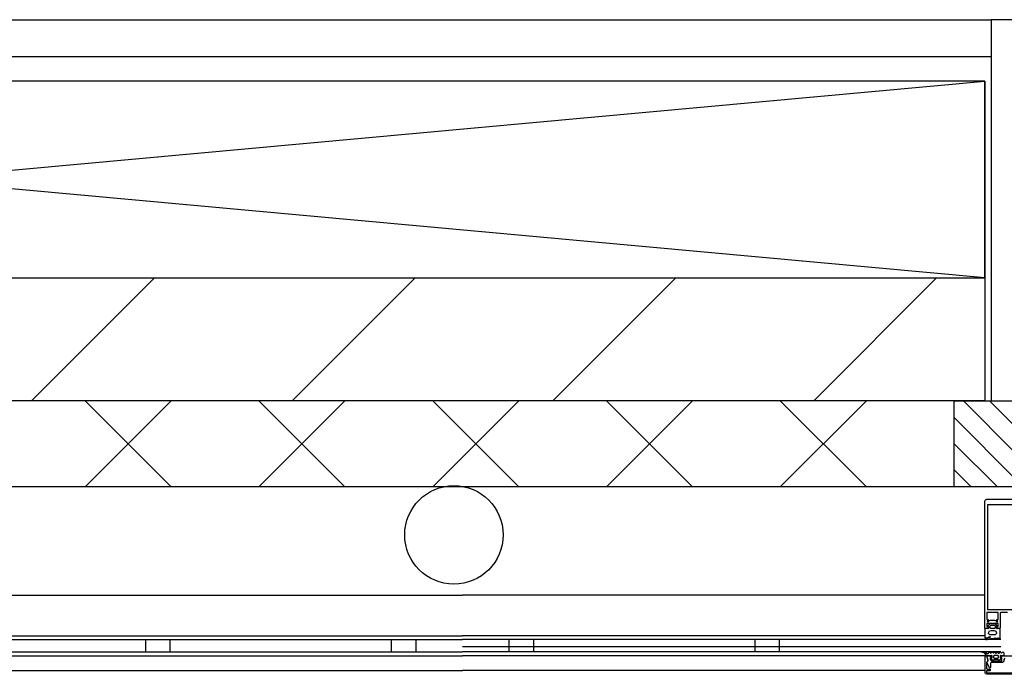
# Model space of a CAD drawing. Header units: millimetres. Extents: x -532 to 413144, y -532 to 654275.
# Tile 21 of 210: x 19890 to 20691, y 12328 to 12860. Entities that reach past the tile are written whole.
import ezdxf

# ---------------------------------------------------------------- set-up
doc = ezdxf.new("R2010")
doc.units = ezdxf.units.MM
doc.header["$LTSCALE"] = 100
for name, color, linetype in [('A-0210-WAND-BU', 7, 'Continuous'), ('A-0216-WAND-BU-ISO', 7, 'Continuous'), ('A-0220-WAND-BI-ARC', 254, 'Continuous'), ('A-0270-DAK', 7, 'Continuous'), ('A-0310-KOZIJN-BU', 7, 'Continuous'), ('BL40----_AFWERKING', 1, 'Continuous')]:
    doc.layers.add(name, color=color, linetype=linetype)

msp = doc.modelspace()

# ---------------------------------------------------------------- hatches: boundary and pattern name
at = {"layer": 'A-0220-WAND-BI-ARC'}
h = msp.add_hatch(dxfattribs=at)
h.set_pattern_fill('ARKEY_AU__100P_13', color=256, angle=-90, style=0, pattern_type=0)
h.set_pattern_definition([(45, (-281611.93, 347010.56), (106.06602, -106.066017), [])])
h.paths.add_polyline_path([(20675, 12650), (20675, 12550), (18925, 12550), (18925, 12650)], flags=0)

# ---------------------------------------------------------------- linework, layer by layer
at = {"layer": 'A-0210-WAND-BU', "ltscale": 10}
for points in [[(18925, 12650), (20675, 12650)], [(20675, 12650), (20675, 12550)], [(20675, 12550), (18925, 12550)]]:
    msp.add_lwpolyline(points, dxfattribs=at)
at = {"layer": 'A-0216-WAND-BU-ISO'}
for p, q in [((19942.875, 12480), (20012.875, 12550)), ((20012.875, 12480), (19942.875, 12550)), ((20084.3125, 12480), (20154.3125, 12550)), ((20154.3125, 12480), (20084.3125, 12550)), ((20225.71875, 12480), (20295.71875, 12550)), ((20295.71875, 12480), (20225.71875, 12550)), ((20367.15625, 12480), (20437.15625, 12550)), ((20437.15625, 12480), (20367.15625, 12550)), ((20508.5625, 12480), (20578.5625, 12550)), ((20578.5625, 12480), (20508.5625, 12550))]:
    msp.add_line(p, q, dxfattribs=at)
at = {"layer": 'A-0216-WAND-BU-ISO', "ltscale": 10}
for points in [[(20650, 12550), (18950, 12550)], [(20650, 12480), (18950, 12480)]]:
    msp.add_lwpolyline(points, dxfattribs=at)
at = {"layer": 'A-0270-DAK'}
for p, q in [((20700, 12507.5625), (20657.5625, 12550.03125)), ((20700, 12528.78125), (20678.78125, 12550)), ((20700, 12486.34375), (20650, 12536.375)), ((20685.15625, 12480), (20650, 12515.15625)), ((20663.90625, 12480), (20650, 12493.9375))]:
    msp.add_line(p, q, dxfattribs=at)
at = {"layer": 'A-0270-DAK', "ltscale": 10}
msp.add_lwpolyline([(20700, 12550), (20700, 12480), (20650, 12480), (20650, 12550)], close=True, dxfattribs=at)
at = {"layer": 'A-0310-KOZIJN-BU'}
for p, q in [((19992, 12356), (19992, 12346)), ((20012, 12356), (20012, 12346)), ((20192, 12356), (20192, 12346)), ((20212, 12356), (20212, 12346)), ((20288, 12350), (20288, 12356)), ((20288, 12346), (20288, 12356)), ((20308, 12350), (20308, 12356)), ((20308, 12346), (20308, 12356)), ((20488, 12350), (20488, 12356)), ((20488, 12346), (20488, 12356)), ((20508, 12350), (20508, 12356)), ((20508, 12346), (20508, 12356))]:
    msp.add_line(p, q, dxfattribs=at)
at = {"layer": 'A-0310-KOZIJN-BU', "ltscale": 10}
for points in [[(20693.5, 12378), (20687.9375, 12378), (20687.4375, 12377.5), (20687.4375, 12365.375), (20686.9375, 12364.875), (20685.625, 12364.875), (20684.75, 12365.75), (20684.75, 12366.375), (20685.9375, 12366.375), (20685.9375, 12369), (20681.5, 12369), (20681.25, 12369.25), (20681, 12369), (20676.5, 12369), (20676.5, 12366.375), (20677.75, 12366.375), (20677.75, 12365.75), (20677, 12364.9375), (20675, 12365), (20675, 12468.5), (20675.5, 12469.5), (20676.5, 12470), (20723.625, 12470)], [(19825, 12391.9375), (20250, 12391.9375)], [(20675, 12391.9375), (20250, 12391.9375)], [(19812, 12356), (20250, 12356)], [(19825, 12359), (20250, 12359)], [(20675, 12359), (20250, 12359)], [(20688, 12356), (20250, 12356)], [(20688, 12356), (20250, 12356)], [(19812, 12346), (20250, 12346)], [(20688, 12350), (20250, 12350)], [(20688, 12346), (20250, 12346)], [(19825, 12342.625), (20250, 12342.625)], [(19825, 12342.625), (20250, 12342.625)], [(20675, 12342.625), (20250, 12342.625)], [(20675, 12342.625), (20250, 12342.625)], [(20675.125, 12329.125), (20675.125, 12342.625)], [(20675.125, 12342.625), (20676.25, 12342.625)], [(20676.25, 12342.625), (20677.375, 12339)], [(20676.625, 12337.5), (20676.375, 12336.75)], [(20677.625, 12338.8125), (20676.625, 12342.625)], [(20676.625, 12342.625), (20679.875, 12342.625)], [(20677.375, 12339), (20676.625, 12337.5)], [(20676.625, 12337.5625), (20676.875, 12337.875)], [(20677.5, 12335.8125), (20676.625, 12337.5625)], [(20676.875, 12337.875), (20677.5, 12338.25)], [(20677.5, 12338.25), (20677.625, 12338.5625)], [(20677.625, 12338.5625), (20677.625, 12338.8125)], [(20680.625, 12341.1875), (20679.375, 12341.1875)], [(20679.375, 12341.1875), (20679.375, 12339.625)], [(20679.375, 12339.625), (20680.375, 12338.625)], [(20680.125, 12337.125), (20679.625, 12336.625)], [(20679.875, 12342.625), (20680.625, 12341.8125)], [(20689.3125, 12337.125), (20680.125, 12337.125)], [(20680.375, 12338.625), (20688.8125, 12338.625)], [(20680.625, 12341.8125), (20680.625, 12341.1875)], [(20686.1875, 12342.375), (20685.75, 12342.8125), (20682.5, 12342.8125), (20682, 12342.375), (20682, 12341.1875), (20682.5, 12340.8125), (20685.75, 12340.8125), (20686.1875, 12341.1875), (20686.1875, 12342.3125), (20686.1875, 12342.375)], [(20687.625, 12341.8125), (20688.375, 12342.625)], [(20687.625, 12341.1875), (20687.625, 12341.8125)], [(20688.8125, 12341.1875), (20687.625, 12341.1875)], [(20688.375, 12342.625), (20711.75, 12342.625)], [(20688.8125, 12338.625), (20688.8125, 12341.1875)], [(20690.3125, 12338.125), (20689.3125, 12337.125)], [(20691.3125, 12340.625), (20690.3125, 12339.625)], [(20690.3125, 12339.625), (20690.3125, 12338.125)], [(19825, 12330.625), (20250, 12330.625)], [(20675, 12330.625), (20250, 12330.625)], [(20675.625, 12328.0625), (20675.125, 12329.125)], [(20676.375, 12336.75), (20676.375, 12332.21875)], [(20676.375, 12332.21875), (20676.875, 12331.71875)], [(20679.375, 12330.5), (20676.375, 12330.5)], [(20676.375, 12330.5), (20676.375, 12328.8125)], [(20676.875, 12331.71875), (20679.375, 12331.71875)], [(20678, 12334.75), (20677.5, 12335.8125)], [(20678.75, 12332.90625), (20678, 12334.75)], [(20679.125, 12332.71875), (20678.75, 12332.90625)], [(20679.375, 12332.8125), (20679.125, 12332.71875)], [(20679.625, 12333.21875), (20679.375, 12332.8125)], [(20679.375, 12331.71875), (20679.375, 12330.5)], [(20679.625, 12336.625), (20679.625, 12333.21875)], [(20676.625, 12327.625), (20675.625, 12328.0625)], [(20676.375, 12328.8125), (20723.75, 12328.8125)], [(20723.5, 12327.625), (20676.625, 12327.625)]]:
    msp.add_lwpolyline(points, dxfattribs=at)
for points in [[(20677.125, 12465.5), (20677.125, 12380.25), (20722.875, 12380.25), (20722.875, 12465.5)], [(20685.9375, 12378), (20681.5, 12378), (20681.25, 12378.125), (20681, 12378), (20676.5, 12378), (20676.5, 12372.25), (20677.75, 12372.25), (20677.75, 12371.625), (20677.125, 12371), (20677, 12370.5), (20677.5, 12370.125), (20677.75, 12370.25), (20678.875, 12371.375), (20679.625, 12371.625), (20682.875, 12371.625), (20683.625, 12371.375), (20684.6875, 12370.25), (20685, 12370.125), (20685.5, 12370.5), (20685.375, 12371), (20684.75, 12371.625), (20684.75, 12372.25), (20685.9375, 12372.25)], [(20675, 12364.8125), (20675, 12357.375), (20675.25, 12357.1875), (20676.5, 12357.1875), (20677, 12357.28125), (20679.125, 12358.25), (20679.5, 12358.1875), (20679.625, 12358.03125), (20679, 12357.46875), (20678.5, 12357.3125), (20677.25, 12357.03125), (20676.25, 12356.9375), (20675.75, 12356.90625), (20675.125, 12356.3125), (20675.125, 12356.1875), (20675.75, 12356), (20676.375, 12356), (20676.875, 12356.0625), (20677.375, 12356.125), (20679.125, 12356.5), (20679.875, 12356.75), (20681.625, 12356.9375), (20682.125, 12356.125), (20682.375, 12356), (20682.625, 12356.125), (20683.125, 12356.96875), (20683.5, 12357.1875), (20683.75, 12356.96875), (20684.25, 12356.125), (20684.5625, 12356), (20684.8125, 12356.1875), (20685.25, 12356.96875), (20685.6875, 12357.1875), (20686, 12356.96875), (20686.5, 12356.125), (20686.8125, 12356), (20687, 12356.125), (20687.4375, 12356.875), (20687.4375, 12364.8125), (20685.4375, 12364.8125), (20684.875, 12364.6875), (20684.625, 12364.75), (20684.5, 12365), (20684.5, 12366.5625), (20685.3125, 12366.5625), (20685.3125, 12366.875), (20683.875, 12368.3125), (20683.375, 12368.5625), (20679.125, 12368.5625), (20678.625, 12368.25), (20677.125, 12366.875), (20677.125, 12366.5625), (20678, 12366.5625), (20678, 12365), (20677.875, 12364.75), (20677.625, 12364.6875), (20677, 12364.8125)], [(20684.4375, 12361.375), (20684.4375, 12360.6875), (20683.5, 12359.6875), (20679, 12359.6875), (20678, 12360.6875), (20678, 12361.375), (20678.75, 12362.875), (20680, 12363.375), (20682.5, 12363.375), (20683.875, 12362.75)], [(20679.25, 12365.5), (20679.25, 12367.125), (20679.75, 12367.5625), (20682.75, 12367.5625), (20683.25, 12367.125), (20683.25, 12365.5), (20682.75, 12365), (20679.75, 12365)], [(20689.875, 12345.75), (20690.3125, 12345.125), (20690.3125, 12342.6875), (20688.6875, 12342.6875), (20687.75, 12342.9375), (20687.5, 12342.875), (20687.375, 12342.625), (20687.375, 12341.125), (20688.5, 12341.125), (20688.5, 12340.8125), (20687.0625, 12339.3125), (20686.4375, 12339.125), (20685.375, 12339.6875), (20682.875, 12339.6875), (20681.75, 12339.125), (20681.25, 12339.25), (20679.75, 12340.8125), (20679.75, 12341.125), (20680.875, 12341.125), (20680.875, 12342.625), (20680.75, 12342.875), (20680.625, 12342.9375), (20680.5, 12342.9375), (20679.5, 12342.6875), (20675.375, 12342.6875), (20675.375, 12343.875), (20674.875, 12344.5), (20673.75, 12345.25), (20672.875, 12345.375), (20672.75, 12345.625), (20672.875, 12345.875), (20673, 12346), (20674.125, 12346), (20675.625, 12345.5), (20676.5, 12344.125), (20677.625, 12344.5), (20678.375, 12345.75), (20678.625, 12346), (20678.875, 12345.75), (20679.375, 12345), (20679.75, 12344.75), (20680.125, 12345), (20680.625, 12345.75), (20680.875, 12346), (20681.125, 12345.75), (20681.625, 12345), (20682, 12344.75), (20682.25, 12345), (20682.75, 12345.75), (20683.125, 12346), (20683.25, 12345.75), (20683.75, 12344.875), (20684.125, 12344.75), (20684.4375, 12345), (20684.9375, 12345.75), (20685.1875, 12346), (20685.4375, 12345.75), (20685.9375, 12344.875), (20686.3125, 12344.75), (20686.625, 12344.875), (20687.125, 12345.75), (20687.375, 12346), (20687.6875, 12345.75), (20688.125, 12345), (20688.5625, 12344.75), (20688.875, 12345), (20689.375, 12345.75), (20689.6875, 12346)]]:
    msp.add_lwpolyline(points, close=True, dxfattribs=at)
at = {"layer": 'BL40----_AFWERKING', "ltscale": 10}
for points in [[(18920, 12860), (20680, 12860)], [(18920, 12830), (20680, 12830)], [(18925, 12650), (20675, 12810), (20675, 12650), (18925, 12810), (18925, 12650), (20675, 12650), (20675, 12810), (18925, 12810)]]:
    msp.add_lwpolyline(points, dxfattribs=at)
msp.add_lwpolyline([(20700, 12550), (20700, 12860), (20680, 12860), (20680, 12550)], close=True, dxfattribs=at)
at = {"layer": 'BL40----_AFWERKING'}
msp.add_circle((20243, 12441), 40, dxfattribs=at)

doc.saveas('drawing.dxf')
